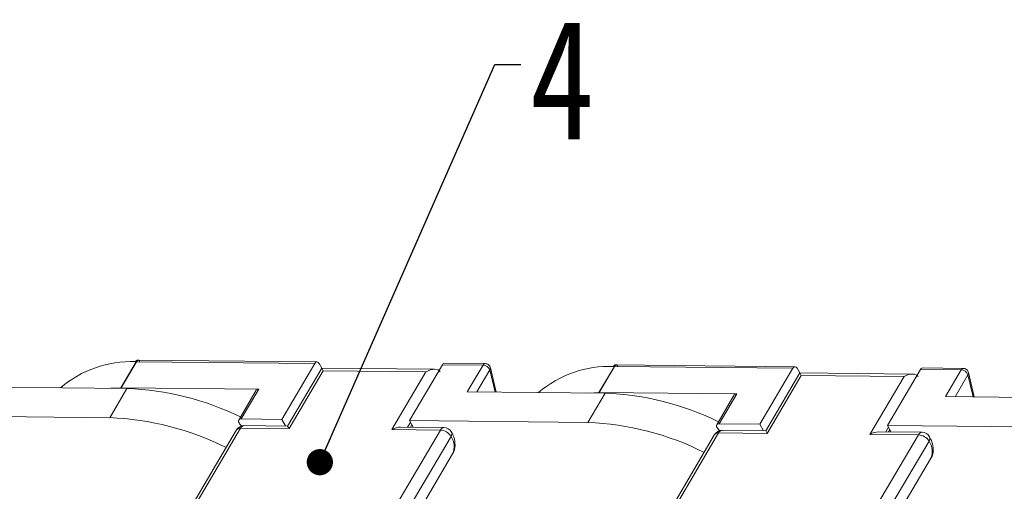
# Model space of a CAD drawing. Header units: millimetres. Extents: x 3045 to 3672, y -465 to -26.
# Tile 27 of 28: x 3508 to 3564, y -106 to -79. Entities that reach past the tile are written whole.
import ezdxf

# ---------------------------------------------------------------- set-up
doc = ezdxf.new("R2010")
doc.units = ezdxf.units.MM
doc.styles.get("Standard").update_dxf_attribs({"font": '仿宋_GB2312.ttf', "width": 0.8})
doc.dimstyles.new('副本 ISO-5', dxfattribs={"dimtxt": 3, "dimasz": 1.5, "dimexe": 1, "dimexo": 0.625, "dimgap": 0.5, "dimtad": 1, "dimtoh": 1, "dimdsep": 46, "dimtxsty": 'Standard', "dimcen": 2.5, "dimadec": 0, "dimazin": 0, "dimtfac": 1, "dimtmove": 0, "dimatfit": 3, "dimfxl": 0, "dimarcsym": 0})

msp = doc.modelspace()

# ---------------------------------------------------------------- linework, layer by layer
at = {"color": 7, "linetype": 'Continuous', "lineweight": 15}
for p, q in [((3513.682, -100.195), (3514.563, -98.703)), ((3513.692, -100.195), (3514.573, -98.703)), ((3514.559, -98.702), (3514.499, -98.703)), ((3514.623, -98.64), (3514.573, -98.703)), ((3514.573, -98.703), (3524.775, -98.805)), ((3524.899, -98.717), (3514.589, -98.614)), ((3524.775, -98.805), (3522.886, -102)), ((3525.174, -99.075), (3523.222, -102.379)), ((3525.022, -98.807), (3525.173, -99.075)), ((3531.629, -99.139), (3525.174, -99.075)), ((3525.257, -99.222), (3525.174, -99.075)), ((3530.186, -102.073), (3532.075, -98.877)), ((3532.075, -98.877), (3534.402, -98.9)), ((3534.527, -98.813), (3532.199, -98.79)), ((3534.402, -98.9), (3533.5, -100.427)), ((3535.145, -100.443), (3534.819, -99.047)), ((3541.033, -100.467), (3541.914, -98.975)), ((3541.042, -100.466), (3541.923, -98.975)), ((3541.91, -98.974), (3541.85, -98.975)), ((3541.974, -98.911), (3541.923, -98.975)), ((3541.923, -98.975), (3552.125, -99.076)), ((3552.25, -98.989), (3541.94, -98.886)), ((3552.125, -99.076), (3550.237, -102.272)), ((3552.373, -99.079), (3552.524, -99.347)), ((3561.877, -99.085), (3559.55, -99.062)), ((3523.305, -102.526), (3525.257, -99.222)), ((3525.257, -99.222), (3531.135, -99.281)), ((3531.135, -99.281), (3529.183, -102.585)), ((3534.054, -100.432), (3534.795, -99.178)), ((3534.795, -99.178), (3535.09, -100.443)), ((3552.524, -99.347), (3550.572, -102.651)), ((3550.655, -102.798), (3552.607, -99.494)), ((3558.98, -99.411), (3552.524, -99.347)), ((3552.607, -99.494), (3552.524, -99.347)), ((3552.607, -99.494), (3558.486, -99.553)), ((3558.486, -99.553), (3556.534, -102.856)), ((3557.537, -102.345), (3559.425, -99.149)), ((3559.425, -99.149), (3561.753, -99.172)), ((3561.753, -99.172), (3560.851, -100.699)), ((3561.405, -100.704), (3562.146, -99.45)), ((3562.146, -99.45), (3562.441, -100.715)), ((3562.495, -100.715), (3562.169, -99.319)), ((3506.15, -100.155), (3514.029, -100.233)), ((3514.029, -100.233), (3513.042, -101.903)), ((3513.114, -100.224), (3513.682, -100.195)), ((3513.692, -100.195), (3521.566, -100.273)), ((3521.427, -100.334), (3520.42, -102.039)), ((3520.559, -101.977), (3521.566, -100.273)), ((3533.5, -100.427), (3541.379, -100.505)), ((3541.379, -100.505), (3540.393, -102.175)), ((3540.465, -100.496), (3541.033, -100.467)), ((3541.042, -100.466), (3548.916, -100.545)), ((3548.777, -100.606), (3547.77, -102.311)), ((3547.909, -102.249), (3548.916, -100.545)), ((3560.851, -100.699), (3568.73, -100.777)), ((3513.042, -101.903), (3502.836, -101.801)), ((3510.704, -119.128), (3520.529, -102.498)), ((3520.587, -102.375), (3520.476, -102.25)), ((3520.529, -102.498), (3523.305, -102.526)), ((3522.886, -102), (3520.559, -101.977)), ((3523.222, -102.379), (3520.735, -102.354)), ((3523.099, -102.378), (3522.886, -102)), ((3523.305, -102.526), (3523.222, -102.379)), ((3532.165, -102.468), (3529.677, -102.443)), ((3530.086, -102.447), (3530.245, -102.177)), ((3530.186, -102.073), (3530.399, -102.45)), ((3540.393, -102.175), (3530.186, -102.073)), ((3530.249, -102.449), (3530.325, -102.319)), ((3547.938, -102.647), (3547.827, -102.522)), ((3550.237, -102.272), (3547.909, -102.249)), ((3550.45, -102.65), (3550.237, -102.272)), ((3557.436, -102.719), (3557.596, -102.449)), ((3557.537, -102.345), (3557.75, -102.722)), ((3567.743, -102.447), (3557.537, -102.345)), ((3520.299, -102.6), (3510.474, -119.229)), ((3531.959, -102.612), (3522.134, -119.241)), ((3532.568, -102.972), (3522.743, -119.601)), ((3529.183, -102.585), (3531.959, -102.612)), ((3547.65, -102.872), (3537.825, -119.501)), ((3538.055, -119.4), (3547.879, -102.77)), ((3547.879, -102.77), (3550.655, -102.798)), ((3550.572, -102.651), (3548.085, -102.626)), ((3559.31, -102.884), (3549.485, -119.513)), ((3550.655, -102.798), (3550.572, -102.651)), ((3556.534, -102.856), (3559.31, -102.884)), ((3559.515, -102.74), (3557.028, -102.715)), ((3557.599, -102.721), (3557.676, -102.591)), ((3559.918, -103.244), (3550.094, -119.873)), ((3523.376, -119.682), (3532.657, -103.973)), ((3550.726, -119.954), (3560.007, -104.245))]:
    msp.add_line(p, q, dxfattribs=at)
at = {"color": 7, "linetype": 'Continuous', "lineweight": 15, "flags": 128}
for points in [[(3520.559, -101.977), (3520.505, -101.983), (3520.461, -101.999), (3520.429, -102.026), (3520.41, -102.061), (3520.405, -102.104), (3520.415, -102.151), (3520.439, -102.201), (3520.476, -102.25)], [(3547.909, -102.249), (3547.856, -102.254), (3547.812, -102.271), (3547.779, -102.298), (3547.76, -102.333), (3547.756, -102.376), (3547.766, -102.423), (3547.79, -102.473), (3547.827, -102.522)]]:
    msp.add_lwpolyline(points, dxfattribs=at)
at = {"color": 7, "linetype": 'Continuous', "lineweight": 15}
for centre, radius, start, end in [((3514.275, -104.904), 6.206, 87.9259, 130.6419), ((3514.747, -98.83), 0.227, 123.1147, 145.9077), ((3514.57, -98.978), 0.275, 89.421, 91.3561), ((3514.694, -98.732), 0.116, 94.8058, 127.5882), ((3524.898, -98.853), 0.132, 20.2136, 158.6309), ((3532.213, -98.941), 0.152, 95.1205, 155.0452), ((3534.54, -98.965), 0.152, 95.1671, 155.0411), ((3534.388, -99.337), 0.437, 21.3105, 88.2063), ((3534.648, -99.084), 0.174, 327.2978, 12.3072), ((3541.625, -105.176), 6.206, 87.9259, 130.6419), ((3542.098, -99.102), 0.227, 123.1147, 145.9077), ((3541.92, -99.25), 0.275, 89.421, 91.3561), ((3542.045, -99.004), 0.116, 94.8058, 127.5882), ((3552.248, -99.125), 0.132, 20.2136, 158.6309), ((3559.563, -99.213), 0.152, 95.1205, 155.0452), ((3561.891, -99.237), 0.152, 95.1671, 155.0411), ((3561.739, -99.609), 0.437, 21.3105, 88.2063), ((3561.999, -99.356), 0.174, 327.2978, 12.3072), ((3513.689, -100.469), 0.275, 89.421, 91.3561), ((3513.425, -116.382), 16.16, 63.9461, 87.8596), ((3521.547, -100.42), 0.148, 82.8443, 144.7005), ((3541.039, -100.741), 0.275, 89.421, 91.3561), ((3540.776, -116.654), 16.16, 63.9461, 87.8596), ((3548.898, -100.692), 0.148, 82.8443, 144.7005), ((3512.417, -118.164), 16.274, 63.4094, 87.7969), ((3520.73, -102.854), 0.5, 89.4303, 149.4249), ((3520.502, -102.748), 0.251, 83.81, 143.7347), ((3520.757, -102.605), 0.251, 95.1205, 155.0452), ((3532.187, -102.718), 0.251, 95.1205, 155.0452), ((3532.16, -102.968), 0.5, 29.4276, 89.4303), ((3539.767, -118.436), 16.274, 63.4094, 87.7969), ((3531.916, -103.379), 0.768, 32.0331, 86.8221), ((3532.365, -102.823), 0.251, 323.8023, 23.7328), ((3531.767, -103.548), 0.986, 334.4409, 35.7264), ((3548.08, -103.126), 0.5, 89.4303, 149.4249), ((3547.852, -103.02), 0.251, 83.81, 143.7347), ((3548.107, -102.877), 0.251, 95.1205, 155.0452), ((3559.538, -102.99), 0.251, 95.1205, 155.0452), ((3559.267, -103.651), 0.768, 32.0331, 86.8221), ((3559.51, -103.24), 0.5, 29.4276, 89.4303), ((3559.715, -103.095), 0.251, 323.8023, 23.7328), ((3559.118, -103.819), 0.986, 334.4409, 35.7264)]:
    msp.add_arc(centre, radius, start, end, dxfattribs=at)
for centre, start_param in [((3531.336, -99.636), 3.141593), ((3558.686, -99.908), 3.141593), ((3529.384, -102.94), 3.927072), ((3556.734, -103.212), 3.927072)]:
    msp.add_ellipse(centre, major_axis=(-0.616, -0.347), ratio=0.577382, start_param=start_param, end_param=4.712389, dxfattribs=at)
for points, knots in [([(3514.499, -98.703), (3514.517, -98.679), (3514.554, -98.631), (3514.61, -98.608), (3514.641, -98.621), (3514.648, -98.624)], [0, 0, 0, 0, 0.430361, 0.860723, 1, 1, 1, 1]), ([(3514.623, -98.64), (3514.634, -98.631), (3514.654, -98.616), (3514.685, -98.614), (3514.714, -98.625), (3514.739, -98.657), (3514.75, -98.689), (3514.755, -98.705)], [0, 0, 0, 0, 0.201, 0.349357, 0.590688, 0.80114, 1, 1, 1, 1]), ([(3534.815, -99.047), (3534.808, -99.02), (3534.791, -98.956), (3534.721, -98.878), (3534.627, -98.823), (3534.559, -98.817), (3534.527, -98.814)], [0, 0, 0, 0, 0.205745, 0.490027, 0.759199, 1, 1, 1, 1]), ([(3541.85, -98.975), (3541.868, -98.951), (3541.904, -98.903), (3541.961, -98.88), (3541.991, -98.893), (3541.999, -98.896)], [0, 0, 0, 0, 0.430361, 0.860723, 1, 1, 1, 1]), ([(3541.974, -98.911), (3541.985, -98.903), (3542.004, -98.888), (3542.035, -98.886), (3542.064, -98.897), (3542.09, -98.929), (3542.1, -98.961), (3542.106, -98.977)], [0, 0, 0, 0, 0.201, 0.349357, 0.590688, 0.80114, 1, 1, 1, 1]), ([(3562.166, -99.319), (3562.159, -99.292), (3562.142, -99.228), (3562.072, -99.15), (3561.978, -99.095), (3561.909, -99.089), (3561.877, -99.086)], [0, 0, 0, 0, 0.205745, 0.490027, 0.759199, 1, 1, 1, 1]), ([(3532.648, -103.969), (3532.658, -103.957), (3532.774, -103.829), (3532.819, -103.477), (3532.767, -103.066), (3532.644, -102.82), (3532.595, -102.722)], [0, 0, 0, 0, 0.037812, 0.403415, 0.761152, 1, 1, 1, 1]), ([(3559.998, -104.241), (3560.009, -104.229), (3560.124, -104.101), (3560.17, -103.749), (3560.118, -103.338), (3559.995, -103.092), (3559.946, -102.994)], [0, 0, 0, 0, 0.037812, 0.403415, 0.761152, 1, 1, 1, 1])]:
    msp.add_open_spline(points, degree=3, knots=knots, dxfattribs=at)

# ---------------------------------------------------------------- texts
at = {"color": 5, "lineweight": 9, "insert": (3537.067, -79.165), "char_height": 6.825, "width": 4.26575, "attachment_point": 1}
msp.add_mtext('4', dxfattribs=at)

# ---------------------------------------------------------------- leaders
at = {"color": 5, "lineweight": 9, "annotation_type": 0, "has_hookline": 1, "hookline_direction": 0, "text_width": 2.538}
msp.add_leader([(3525.064, -104.446), (3535.067, -81.724), (3536.567, -81.724)], dimstyle='副本 ISO-5', override={"dimgap": 0.5, "dimtad": 0, "dimldrblk": 'Dot'}, dxfattribs=at)

doc.saveas('drawing.dxf')
